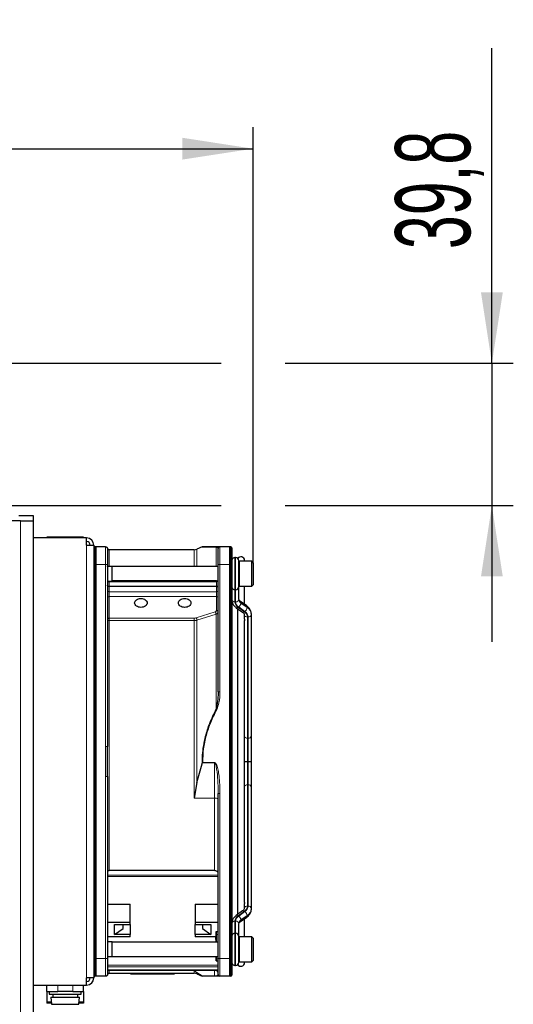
# Model space of a CAD drawing. Header units: millimetres. Extents: x 5 to 418, y 2 to 292.
# Tile 78 of 82: x 231 to 254, y 217 to 263. Entities that reach past the tile are written whole.
import ezdxf

# ---------------------------------------------------------------- set-up
doc = ezdxf.new("R2010")
doc.units = ezdxf.units.MM
doc.layers.add('SLD-0', color=7, linetype='Continuous')
doc.styles.add('SLDTEXTSTYLE1', font='TXT', dxfattribs={"width": 0.605})
doc.dimstyles.new('SLDDIMSTYLE1', dxfattribs={"dimtxt": 3.5, "dimasz": 3.302, "dimexe": 0, "dimexo": 0.0625, "dimgap": 0.875, "dimtad": 1, "dimlfac": 6, "dimrnd": 1e-09, "dimzin": 12, "dimdsep": 46, "dimtxsty": 'SLDTEXTSTYLE1', "dimsah": 1, "dimcen": 0.09, "dimadec": 0, "dimazin": 3, "dimtfac": 1, "dimtofl": 0, "dimtmove": 0, "dimatfit": 3, "dimfxl": 1, "dimfrac": 2, "dimtolj": 1, "dimtzin": 12, "dimarcsym": 0})
doc.dimstyles.new('SLDDIMSTYLE2', dxfattribs={"dimtxt": 3.5, "dimasz": 3.302, "dimexe": 0, "dimexo": 0.0625, "dimgap": 0.875, "dimtad": 1, "dimlfac": 6, "dimrnd": 1e-09, "dimzin": 12, "dimdsep": 46, "dimtxsty": 'SLDTEXTSTYLE1', "dimsah": 1, "dimcen": 0.09, "dimadec": 0, "dimazin": 3, "dimtfac": 1, "dimtmove": 0, "dimatfit": 0, "dimfxl": 1, "dimfrac": 2, "dimtolj": 1, "dimtzin": 12, "dimarcsym": 0})

# ---------------------------------------------------------------- blocks, each defined once
blk = doc.blocks.new('_D_2')
at = {"layer": 'SLD-0', "color": 7}
for p, q in [((192.709, 246.535), (192.709, 257.535)), ((242.126, 237.243), (242.126, 257.535)), ((192.709, 256.535), (242.126, 256.535))]:
    blk.add_line(p, q, dxfattribs=at)
for points in [[(192.709, 256.535), (196.011, 256.027), (196.011, 257.043)], [(242.126, 256.535), (238.824, 257.043), (238.824, 256.027)]]:
    blk.add_solid(points, dxfattribs=at)
at = {"layer": 'SLD-0', "color": 7, "insert": (211.402, 261.047), "char_height": 3.5, "attachment_point": 1, "style": 'SLDTEXTSTYLE1'}
blk.add_mtext('296,5', dxfattribs=at)
blk = doc.blocks.new('_D_3')
at = {"layer": 'SLD-0', "color": 7}
for p, q in [((253.262, 246.535), (253.262, 261.214)), ((199.876, 246.535), (240.626, 246.535)), ((243.626, 246.535), (254.262, 246.535)), ((253.262, 246.535), (253.262, 239.902)), ((230.522, 239.902), (240.626, 239.902)), ((243.626, 239.902), (254.262, 239.902)), ((253.262, 239.902), (253.262, 233.552))]:
    blk.add_line(p, q, dxfattribs=at)
for points in [[(253.262, 246.535), (253.77, 249.837), (252.754, 249.837)], [(253.262, 239.902), (252.754, 236.6), (253.77, 236.6)]]:
    blk.add_solid(points, dxfattribs=at)
at = {"layer": 'SLD-0', "color": 7, "insert": (248.751, 251.856), "char_height": 3.5, "attachment_point": 1, "rotation": 90, "style": 'SLDTEXTSTYLE1'}
blk.add_mtext('39,8', dxfattribs=at)

msp = doc.modelspace()

# ---------------------------------------------------------------- linework, layer by layer
at = {"color": 7, "linetype": 'Continuous', "lineweight": 25}
for p, q in [((231.2759, 239.1933), (230.8593, 239.1933)), ((231.1926, 239.4433), (231.8593, 239.4433)), ((231.2759, 239.1933), (231.8593, 239.1933)), ((231.8593, 239.4433), (231.8593, 239.1933)), ((231.8593, 239.1933), (231.8593, 190.8599)), ((234.3593, 238.3933), (231.8593, 238.3933)), ((232.9568, 238.4266), (232.5084, 238.4266)), ((232.5084, 238.4266), (232.5084, 238.3933)), ((232.9568, 238.4266), (232.9568, 238.3933)), ((233.7618, 238.4266), (232.9568, 238.4266)), ((234.2101, 238.4266), (233.7618, 238.4266)), ((233.7618, 238.4266), (233.7618, 238.3933)), ((234.2101, 238.4266), (234.2101, 238.3933)), ((234.3593, 238.0599), (234.3593, 238.3933)), ((234.3593, 238.0599), (234.6926, 238.0599)), ((234.6926, 238.0599), (234.6926, 217.8933)), ((234.7993, 237.9849), (234.7382, 237.9796)), ((234.7993, 237.1516), (234.7993, 237.9849)), ((235.2427, 237.9849), (234.7993, 237.9849)), ((239.3685, 237.8433), (235.4093, 237.8433)), ((239.7413, 237.9777), (239.5041, 237.8721)), ((239.7558, 237.9826), (239.7426, 237.9777)), ((239.7558, 237.9826), (239.7762, 237.9849)), ((240.4899, 237.9116), (240.4926, 237.9016)), ((241.0193, 237.9849), (240.5759, 237.9849)), ((241.0193, 237.9849), (241.0193, 237.1516)), ((241.0803, 237.9796), (241.0193, 237.9849)), ((241.3093, 237.4766), (241.2759, 237.4766)), ((241.4593, 236.1266), (241.4593, 237.3266)), ((242.0593, 237.3099), (241.4926, 237.3099)), ((241.7259, 237.3099), (241.7259, 237.3516)), ((242.1259, 237.2433), (242.0593, 237.3099)), ((242.0593, 236.1433), (242.0593, 237.3099)), ((242.1259, 237.2433), (242.1259, 236.2099)), ((234.7993, 218.8016), (234.7993, 237.1516)), ((235.3259, 237.1516), (235.3259, 228.6815)), ((235.5426, 237.0683), (235.3259, 237.0683)), ((235.3288, 237.0678), (235.3397, 237.1516)), ((235.5426, 236.5619), (235.5426, 237.0683)), ((240.4926, 237.0599), (235.5426, 237.0599)), ((240.4926, 231.2274), (240.4926, 237.1516)), ((241.0193, 237.1516), (241.0193, 218.8016)), ((241.1259, 237.1516), (241.1259, 218.8016)), ((235.3259, 236.3849), (235.5426, 236.3849)), ((235.5426, 236.3849), (235.5426, 236.5619)), ((235.5426, 236.3933), (240.4926, 236.3933)), ((240.4093, 236.3927), (235.5426, 236.3927)), ((240.4187, 236.3933), (240.4093, 236.3927)), ((240.4093, 236.1319), (235.4093, 236.1319)), ((241.2759, 235.9766), (241.3093, 235.9766)), ((241.4593, 236.111), (241.4593, 236.1266)), ((241.4593, 235.5258), (241.4593, 236.111)), ((241.4926, 236.1433), (242.0593, 236.1433)), ((241.7259, 235.2969), (241.7259, 236.1433)), ((242.0593, 236.1433), (242.1259, 236.2099)), ((241.8279, 235.2248), (241.5374, 235.4302)), ((241.3406, 235.145), (241.6311, 234.9396)), ((241.3926, 235.1082), (241.3926, 220.845)), ((241.7093, 234.8204), (241.7093, 234.6453)), ((241.7259, 221.408), (241.7259, 234.546)), ((242.0426, 234.8204), (242.0426, 234.844)), ((242.0426, 229.1685), (242.0426, 234.8204)), ((235.3389, 233.4243), (235.3259, 233.3361)), ((235.3332, 233.4398), (235.3338, 233.3897)), ((240.4763, 230.8726), (240.3937, 230.4132)), ((242.0426, 227.9766), (242.0426, 229.1685)), ((235.3259, 227.2719), (235.3259, 228.6815)), ((239.5041, 227.0065), (239.7425, 227.876)), ((239.7756, 227.9241), (239.7613, 227.9096)), ((241.8593, 227.9766), (241.8926, 227.9766)), ((242.0426, 226.7848), (242.0426, 227.9766)), ((235.3259, 227.2719), (235.3259, 218.8016)), ((239.5041, 227.0065), (239.3685, 226.2633)), ((242.0426, 221.1328), (242.0426, 226.7848)), ((240.4926, 218.8016), (240.4926, 226.4844)), ((240.3259, 222.892), (235.4093, 222.892)), ((235.3259, 221.3357), (236.3926, 221.3357)), ((236.3926, 220.4963), (236.3926, 221.3357)), ((239.4259, 221.3357), (240.4926, 221.3357)), ((239.4259, 221.3357), (239.4259, 220.4963)), ((241.7093, 221.3079), (241.7093, 221.1328)), ((241.6311, 221.0136), (241.3406, 220.8082)), ((241.5374, 220.5231), (241.8279, 220.7284)), ((242.0426, 221.1092), (242.0426, 221.1328)), ((235.3259, 220.4963), (236.3926, 220.4963)), ((235.6593, 220.387), (236.3926, 220.387)), ((235.6593, 219.9156), (235.6593, 220.387)), ((236.0593, 220.1984), (236.0593, 220.387)), ((236.3926, 220.387), (236.3926, 220.4963)), ((236.3926, 220.387), (236.3926, 219.9156)), ((239.4259, 220.4963), (240.4926, 220.4963)), ((239.4259, 220.4963), (239.4259, 220.387)), ((239.4259, 220.387), (240.1593, 220.387)), ((239.4259, 219.9156), (239.4259, 220.387)), ((239.7593, 220.387), (239.7593, 220.1984)), ((240.1593, 220.387), (240.1593, 219.9156)), ((241.4593, 219.8422), (241.4593, 220.4274)), ((241.7259, 219.8099), (241.7259, 220.6563)), ((236.3926, 219.8062), (235.3259, 219.8062)), ((235.6593, 219.9156), (236.0593, 220.1984)), ((236.3926, 219.9156), (235.6593, 219.9156)), ((236.3926, 219.8062), (236.3926, 219.9156)), ((239.4259, 219.9156), (239.4259, 219.8062)), ((240.1593, 219.9156), (239.4259, 219.9156)), ((240.4028, 219.8062), (239.4259, 219.8062)), ((239.7593, 220.1984), (240.1593, 219.9156)), ((240.3926, 219.6799), (240.3926, 219.8062)), ((240.3988, 219.5599), (240.3977, 219.8062)), ((240.4028, 220.0496), (240.4926, 220.0496)), ((240.4028, 220.0496), (240.4028, 219.8062)), ((240.4044, 219.9126), (240.4028, 220.0496)), ((240.4028, 219.8062), (240.4041, 219.7033)), ((241.2759, 219.9766), (241.3093, 219.9766)), ((241.4593, 219.8266), (241.4593, 219.8422)), ((241.4593, 218.6267), (241.4593, 219.8266)), ((242.0593, 219.8099), (241.4926, 219.8099)), ((242.1259, 219.7433), (242.0593, 219.8099)), ((242.0593, 218.7065), (242.0593, 219.8099)), ((235.5426, 219.5683), (235.3259, 219.5683)), ((235.5426, 218.8849), (235.5426, 219.5683)), ((240.4926, 219.5599), (235.5426, 219.5599)), ((240.3926, 219.6799), (240.3941, 219.5599)), ((240.4041, 219.7033), (240.4047, 219.5599)), ((242.1259, 219.7433), (242.1259, 218.7659)), ((235.3259, 218.8849), (235.5426, 218.8849)), ((235.5426, 218.8933), (240.4926, 218.8933)), ((240.4028, 218.8933), (240.4044, 218.7748)), ((240.4071, 218.7868), (240.4071, 218.8933)), ((234.7993, 217.9683), (234.7993, 218.8016)), ((240.4035, 218.6892), (240.4926, 218.6892)), ((241.0193, 218.8016), (241.0193, 217.9683)), ((241.2759, 218.4766), (241.3093, 218.4766)), ((241.4926, 218.6433), (242.0593, 218.6433)), ((241.7259, 218.6016), (241.7259, 218.6433)), ((242.0593, 218.6433), (242.1259, 218.7099)), ((242.0593, 218.6433), (242.0593, 218.7065)), ((242.1259, 218.7659), (242.1259, 218.7099)), ((234.7993, 217.9683), (234.7382, 217.9736)), ((235.2427, 217.9683), (234.7993, 217.9683)), ((235.3259, 218.2619), (240.4926, 218.2619)), ((235.4093, 218.1099), (236.4093, 218.1099)), ((236.4093, 218.1174), (238.4593, 218.1174)), ((236.4093, 218.084), (236.4093, 218.1174)), ((238.4593, 218.084), (236.4093, 218.084)), ((236.4093, 218.0767), (237.9426, 218.0767)), ((237.9426, 218.0767), (237.9426, 218.0768)), ((237.9426, 218.0766), (238.0191, 218.0766)), ((238.0191, 218.0779), (238.4593, 218.084)), ((238.4593, 218.084), (238.4593, 218.1174)), ((238.4593, 218.1099), (239.3685, 218.1099)), ((239.5041, 218.1288), (239.3685, 218.2598)), ((239.7425, 217.9755), (239.5041, 218.1288)), ((239.5041, 218.0811), (239.7432, 217.9746)), ((239.7756, 217.9683), (239.7613, 217.9695)), ((240.3259, 217.9683), (239.7756, 217.9683)), ((240.3259, 217.9683), (240.3259, 217.9695)), ((240.5466, 217.9729), (240.5411, 217.9726)), ((240.5478, 217.9732), (240.5475, 217.9731)), ((241.0193, 217.9683), (240.5759, 217.9683)), ((241.0803, 217.9736), (241.0193, 217.9683)), ((231.8593, 217.5599), (234.3593, 217.5599)), ((232.5084, 217.2633), (232.5084, 217.5599)), ((234.2101, 217.2633), (234.2101, 217.5599)), ((234.3593, 217.5599), (234.3593, 217.8933)), ((234.6926, 217.8933), (234.3593, 217.8933)), ((232.5084, 217.2633), (233.0084, 217.2633)), ((232.5084, 217.2633), (232.5084, 216.7779)), ((232.6093, 217.2633), (232.6093, 217.1299)), ((232.6093, 217.1299), (234.1093, 217.1299)), ((232.7759, 217.1299), (232.7759, 216.9966)), ((233.7101, 217.2633), (233.0084, 217.2633)), ((233.7101, 217.2633), (234.2101, 217.2633)), ((233.9426, 216.9966), (233.9426, 217.1299)), ((234.1093, 217.1299), (234.1093, 217.2633)), ((234.2101, 217.2633), (234.2101, 216.7779)), ((232.5084, 216.7779), (232.5084, 216.7133)), ((232.7138, 216.7133), (232.5084, 216.7133)), ((232.6926, 216.9966), (232.7176, 216.6633)), ((232.6926, 216.9966), (234.0259, 216.9966)), ((232.7176, 216.6633), (234.0009, 216.6633)), ((234.0009, 216.6633), (234.0259, 216.9966)), ((234.2101, 216.7133), (234.0047, 216.7133)), ((234.2101, 216.7779), (234.2101, 216.7133))]:
    msp.add_line(p, q, dxfattribs=at)
at = {"color": 7, "linetype": 'Continuous', "lineweight": 18}
for p, q in [((231.2759, 239.1933), (231.2759, 190.8599)), ((234.3593, 217.8933), (234.3593, 238.0599)), ((234.7382, 237.1516), (234.7382, 237.9796)), ((235.3264, 237.9081), (235.3268, 237.9139)), ((235.4093, 237.8433), (235.4093, 237.0683)), ((239.3685, 237.0599), (239.3685, 237.8433)), ((240.5759, 237.9849), (240.5759, 237.1516)), ((241.0803, 237.9796), (241.0803, 237.1516)), ((241.2759, 235.9766), (241.2759, 237.4766)), ((241.3093, 237.4766), (241.3093, 235.9766)), ((241.4926, 237.3099), (241.4926, 236.1433)), ((234.7382, 237.1516), (234.6926, 237.1516)), ((234.7382, 218.8016), (234.7382, 237.1516)), ((234.7993, 237.1516), (234.7382, 237.1516)), ((235.2427, 237.1516), (234.7993, 237.1516)), ((235.2429, 228.6815), (235.2427, 237.1516)), ((240.5759, 237.1516), (240.4926, 237.1516)), ((240.5759, 237.1516), (240.5759, 231.2274)), ((241.0193, 237.1516), (240.5759, 237.1516)), ((241.0803, 237.1516), (241.0193, 237.1516)), ((241.0803, 237.1516), (241.0803, 218.8016)), ((241.1259, 237.1516), (241.0803, 237.1516)), ((235.4093, 236.3849), (235.4093, 236.3499)), ((235.4093, 236.3499), (235.4093, 236.1319)), ((240.4093, 236.3499), (235.4093, 236.3499)), ((240.4093, 236.3499), (240.4093, 236.3927)), ((240.4093, 236.1319), (240.4093, 236.3499)), ((235.4093, 236.1319), (235.4093, 235.8898)), ((235.4093, 235.8898), (235.4093, 235.6604)), ((235.4093, 235.8898), (240.4093, 235.8898)), ((240.4093, 235.8898), (240.4093, 236.1319)), ((240.4093, 235.6604), (240.4093, 235.8898)), ((241.2759, 235.4197), (241.2759, 235.9766)), ((241.3093, 235.9766), (241.3093, 235.4197)), ((235.4093, 235.6604), (235.4093, 234.6591)), ((240.4093, 235.6604), (235.4093, 235.6604)), ((240.4093, 235.0089), (240.4093, 235.6604)), ((241.5569, 235.3591), (241.5569, 235.3827)), ((241.5569, 235.3827), (241.8473, 235.1773)), ((239.4702, 234.6744), (240.3598, 234.9549)), ((241.7177, 234.956), (241.4272, 235.1614)), ((241.4508, 235.1781), (241.7413, 234.9727)), ((241.8473, 235.1537), (241.5569, 235.3591)), ((241.8473, 235.1773), (241.8473, 235.1537)), ((235.4093, 234.6591), (239.3685, 234.6591)), ((235.4093, 234.6591), (235.4093, 234.5447)), ((235.4093, 234.5447), (235.4093, 222.892)), ((239.3685, 234.5447), (235.4093, 234.5447)), ((239.3685, 226.2633), (239.3685, 234.5447)), ((240.3937, 234.8452), (239.5041, 234.5648)), ((241.8593, 229.0624), (241.8593, 234.7143)), ((241.8926, 234.7143), (241.8926, 229.0624)), ((241.8593, 229.0624), (241.8926, 229.0624)), ((241.8593, 227.9766), (241.8593, 229.0624)), ((241.8926, 229.0624), (241.8926, 227.9766)), ((239.7613, 227.9096), (240.3259, 227.9096)), ((239.7756, 227.9241), (240.3259, 227.9241)), ((240.3259, 227.9241), (240.3259, 227.9096)), ((240.3259, 227.9096), (240.3259, 226.2633)), ((241.8593, 226.8908), (241.8593, 227.9766)), ((241.8926, 227.9766), (241.8926, 226.8908)), ((235.2429, 227.2717), (235.2427, 218.8016)), ((241.8593, 221.2389), (241.8593, 226.8908)), ((241.8593, 226.8908), (241.8926, 226.8908)), ((241.8926, 226.8908), (241.8926, 221.2389)), ((240.3259, 226.2633), (239.3685, 226.2633)), ((240.3259, 222.892), (240.3259, 226.2633)), ((240.5759, 218.8016), (240.5759, 226.4844)), ((240.4926, 222.685), (235.3259, 222.685)), ((240.4926, 222.6162), (235.3259, 222.6162)), ((241.4272, 220.7918), (241.7177, 220.9972)), ((241.7413, 220.9805), (241.4508, 220.7752)), ((241.5569, 220.5941), (241.8473, 220.7995)), ((241.8473, 220.7759), (241.5569, 220.5705)), ((241.8473, 220.7995), (241.8473, 220.7759)), ((241.2759, 219.9766), (241.2759, 220.5335)), ((241.3093, 220.5335), (241.3093, 219.9766)), ((241.5569, 220.5705), (241.5569, 220.5941)), ((240.4044, 219.9126), (240.4926, 219.9126)), ((241.2759, 218.4766), (241.2759, 219.9766)), ((241.3093, 219.9766), (241.3093, 218.4766)), ((241.4926, 219.8099), (241.4926, 218.7065)), ((234.7382, 218.8016), (234.6926, 218.8016)), ((234.7993, 218.8016), (234.7382, 218.8016)), ((234.7382, 217.9736), (234.7382, 218.8016)), ((235.2427, 218.8016), (234.7993, 218.8016)), ((235.3259, 218.4802), (240.4926, 218.4802)), ((235.3259, 218.4107), (240.4926, 218.4107)), ((240.4926, 218.7868), (240.4071, 218.7868)), ((240.4926, 218.8016), (240.5759, 218.8016)), ((240.5759, 218.8016), (241.0193, 218.8016)), ((240.5759, 217.9683), (240.5759, 218.8016)), ((241.0193, 218.8016), (241.0803, 218.8016)), ((241.0803, 218.8016), (241.0803, 217.9736)), ((241.0803, 218.8016), (241.1259, 218.8016)), ((241.4926, 218.7065), (241.4926, 218.6433)), ((240.4926, 218.2765), (235.3259, 218.2765)), ((235.3259, 218.0516), (235.3259, 218.0516)), ((235.4093, 218.2619), (235.4093, 218.1099)), ((239.3685, 218.2598), (240.3259, 218.2598)), ((239.3685, 218.1099), (239.3685, 218.2598)), ((239.5041, 218.1288), (239.5041, 218.0811)), ((240.3259, 217.9695), (239.7613, 217.9695)), ((240.3259, 218.2598), (240.3259, 217.9695)), ((240.4901, 218.0416), (240.4926, 218.0516)), ((233.0084, 217.2633), (233.0084, 217.5599)), ((233.7101, 217.2633), (233.7101, 217.5599)), ((232.709, 216.7779), (232.5084, 216.7779)), ((234.2101, 216.7779), (234.0095, 216.7779))]:
    msp.add_line(p, q, dxfattribs=at)
at = {"color": 7, "linetype": 'Continuous', "lineweight": 18, "flags": 128}
for points in [[(239.5041, 237.8721), (239.5041, 237.8679), (239.5041, 237.8158), (239.5041, 237.7042), (239.5041, 237.5339), (239.5041, 237.3059), (239.5041, 237.0599)], [(240.3937, 237.0599), (240.3937, 237.0819), (240.3937, 237.3594), (240.3937, 237.6014), (240.3937, 237.807), (240.3937, 237.9756)], [(241.1259, 236.111), (241.1288, 236.0903), (241.1357, 236.0734)], [(241.4495, 236.0734), (241.4564, 236.0903), (241.4593, 236.111)], [(239.5041, 234.5648), (239.5041, 233.9326), (239.5041, 233.2597), (239.5041, 232.5507), (239.5041, 231.8104), (239.5041, 231.044), (239.5041, 230.2566), (239.5041, 229.4536), (239.5041, 228.6406), (239.5041, 227.823), (239.5041, 227.0065)], [(240.3937, 230.4132), (240.3937, 231.0228), (240.3937, 231.6209), (240.3937, 232.2051), (240.3937, 232.7735), (240.3937, 233.3237), (240.3937, 233.8537), (240.3937, 234.3615), (240.3937, 234.8452)], [(241.1259, 219.8422), (241.1288, 219.8629), (241.1357, 219.8798)], [(241.4495, 219.8798), (241.4564, 219.8629), (241.4593, 219.8422)]]:
    msp.add_lwpolyline(points, dxfattribs=at)
at = {"color": 7, "linetype": 'Continuous', "lineweight": 25}
for centre, radius, start, end in [((234.3593, 238.0599), 0.3333, 0, 90), ((234.3593, 238.0599), 0.1667, 0, 90), ((234.7426, 237.9298), 0.05, 95, 180), ((235.4093, 237.9266), 0.0833, 180, 270), ((239.3685, 238.1766), 0.3333, 270, 294), ((240.5759, 237.9016), 0.0833, 90, 180), ((241.0759, 237.9298), 0.05, 0, 85), ((241.2759, 237.3266), 0.15, 90, 180), ((241.3093, 237.3266), 0.15, 0, 90), ((241.5593, 237.3516), 0.1667, 0, 150.47232), ((241.4926, 237.2766), 0.0333, 90, 180), ((241.2759, 236.1266), 0.15, 180, 270), ((241.3093, 236.1266), 0.15, 270, 0), ((241.4926, 236.1766), 0.0333, 180, 270), ((241.2759, 219.8266), 0.15, 90, 180), ((241.3093, 219.8266), 0.15, 0, 90), ((241.4926, 219.7766), 0.0333, 90, 180), ((241.2759, 218.6266), 0.15, 180, 270), ((241.3093, 218.6266), 0.15, 270, 0), ((241.5593, 218.6016), 0.1667, 209.52767, 0), ((241.4926, 218.6766), 0.0333, 180, 270), ((234.7426, 218.0234), 0.05, 180, 265), ((235.4093, 218.0266), 0.0833, 90, 180), ((239.3685, 217.7766), 0.3333, 66, 90), ((240.5759, 218.0516), 0.0833, 180, 270), ((241.0759, 218.0234), 0.05, 275, 0), ((234.3593, 217.8933), 0.3333, 270, 0), ((234.3593, 217.8933), 0.1667, 270, 0)]:
    msp.add_arc(centre, radius, start, end, dxfattribs=at)
at = {"color": 7, "linetype": 'Continuous', "lineweight": 18}
for centre, radius, start, end in [((235.4047, 236.4381), 0.0883, 217.02962, 272.95417), ((240.4166, 236.4311), 0.0815, 264.85553, 332.34624), ((235.3977, 235.9627), 0.0739, 193.46256, 278.96205), ((240.4208, 235.9627), 0.0739, 261.03793, 346.53743), ((235.3988, 235.5867), 0.0744, 81.95053, 168.57825), ((240.4197, 235.5867), 0.0744, 11.42176, 98.04948), ((241.2572, 235.5523), 0.1339, 191.42175, 278.04947), ((241.599, 235.4355), 0.3235, 182.7971, 237.92528), ((241.328, 235.5523), 0.1339, 261.95053, 348.57825), ((241.6115, 235.4345), 0.3026, 182.7971, 237.92528), ((241.6677, 235.5595), 0.2087, 182.7971, 237.92528), ((241.6677, 235.536), 0.2087, 182.7971, 237.92528), ((241.5034, 235.3886), 0.0538, 353.70485, 49.5859), ((241.3714, 235.2193), 0.0805, 247.5195, 313.93895), ((241.3047, 235.3852), 0.2535, 305.18752, 354.09009), ((241.6619, 235.014), 0.0805, 247.51799, 313.93917), ((241.557, 234.6996), 0.3026, 2.7971, 57.92528), ((241.5952, 235.1798), 0.2535, 305.18752, 354.09009), ((241.5695, 234.6986), 0.3235, 2.7971, 57.92528), ((241.7943, 235.1833), 0.0534, 353.56575, 51.01931), ((241.6257, 234.8236), 0.4174, 2.7971, 57.92528), ((241.6257, 234.8), 0.4174, 2.7971, 57.92528), ((241.8405, 234.8469), 0.1339, 191.42175, 278.04947), ((241.9113, 234.8469), 0.1339, 261.95053, 348.57825), ((241.8504, 229.2252), 0.1631, 220.24364, 273.11842), ((241.9113, 229.195), 0.1339, 261.95053, 348.57825), ((241.8504, 226.728), 0.1631, 86.88158, 139.75636), ((241.9113, 226.7582), 0.1339, 11.42175, 98.04947), ((240.3663, 226.0016), 0.2648, 61.51842, 98.77947), ((241.8405, 221.1063), 0.1339, 81.95053, 168.57825), ((241.557, 221.2536), 0.3026, 302.07472, 357.2029), ((241.5695, 221.2547), 0.3235, 302.07472, 357.2029), ((241.9113, 221.1063), 0.1339, 11.42175, 98.04947), ((241.599, 220.5177), 0.3235, 122.07472, 177.2029), ((241.6115, 220.5187), 0.3026, 122.07472, 177.2029), ((241.3714, 220.7339), 0.0805, 46.06062, 112.48336), ((241.3047, 220.568), 0.2535, 5.90991, 54.81248), ((241.6619, 220.9393), 0.0805, 46.06083, 112.48201), ((241.5952, 220.7734), 0.2535, 5.90991, 54.81248), ((241.7943, 220.7699), 0.0534, 308.98069, 6.43425), ((241.6257, 221.1532), 0.4174, 302.07472, 357.2029), ((241.6257, 221.1296), 0.4174, 302.07472, 357.2029), ((241.2572, 220.4009), 0.1339, 81.95053, 168.57825), ((241.328, 220.4009), 0.1339, 11.42175, 98.04947), ((241.6677, 220.4173), 0.2087, 122.07472, 177.2029), ((241.6677, 220.3937), 0.2087, 122.07472, 177.2029), ((241.5034, 220.5646), 0.0538, 310.4141, 6.29515), ((240.3272, 218.0944), 0.1654, 0.44191, 90.43519)]:
    msp.add_arc(centre, radius, start, end, dxfattribs=at)
at = {"color": 7, "linetype": 'Continuous', "lineweight": 25}
for points in [[(235.2427, 237.9849), (235.2536, 237.9837), (235.2754, 237.9812), (235.3029, 237.9619), (235.3222, 237.9344), (235.3247, 237.9125), (235.3259, 237.9016)], [(235.3259, 237.9016), (235.3259, 237.8903), (235.3259, 237.8678), (235.3259, 237.6943), (235.3259, 237.4464), (235.3259, 237.2498), (235.3259, 237.1516)], [(236.8884, 235.1596), (236.8502, 235.1627), (236.7739, 235.1689), (236.6768, 235.2166), (236.6119, 235.2848), (236.5892, 235.3659), (236.6119, 235.447), (236.6768, 235.5151), (236.7739, 235.5628), (236.8502, 235.569), (236.8884, 235.5721)], [(236.8884, 235.5721), (236.9266, 235.569), (237.0029, 235.5628), (237.1, 235.5151), (237.1649, 235.447), (237.1877, 235.3659), (237.1649, 235.2848), (237.1, 235.2166), (237.0029, 235.1689), (236.9266, 235.1627), (236.8884, 235.1596)], [(238.9301, 235.1596), (238.8919, 235.1627), (238.8156, 235.1689), (238.7185, 235.2166), (238.6536, 235.2848), (238.6308, 235.3659), (238.6536, 235.447), (238.7185, 235.5151), (238.8156, 235.5628), (238.8919, 235.569), (238.9301, 235.5721)], [(238.9301, 235.5721), (238.9683, 235.569), (239.0446, 235.5628), (239.1417, 235.5151), (239.2066, 235.447), (239.2293, 235.3659), (239.2066, 235.2848), (239.1417, 235.2166), (239.0446, 235.1689), (238.9683, 235.1627), (238.9301, 235.1596)], [(235.3259, 218.8016), (235.3259, 218.7033), (235.3259, 218.5068), (235.3259, 218.2589), (235.3259, 218.0854), (235.3259, 218.0629), (235.3259, 218.0516)], [(240.4926, 218.0516), (240.4926, 218.0629), (240.4926, 218.0854), (240.4926, 218.2589), (240.4926, 218.5068), (240.4926, 218.7033), (240.4926, 218.8016)], [(235.3259, 218.0516), (235.3247, 218.0407), (235.3222, 218.0189), (235.3029, 217.9914), (235.2754, 217.9721), (235.2536, 217.9695), (235.2427, 217.9683)]]:
    msp.add_open_spline(points, degree=3, dxfattribs=at)
at = {"color": 7, "linetype": 'Continuous', "lineweight": 18}
for points in [[(235.2427, 237.1516), (235.2427, 237.2608), (235.2427, 237.4792), (235.2427, 237.7547), (235.2427, 237.9474), (235.2427, 237.9724), (235.2427, 237.9849)], [(235.3259, 237.1516), (235.3247, 237.1516), (235.3222, 237.1516), (235.3029, 237.1516), (235.2754, 237.1516), (235.2536, 237.1516), (235.2427, 237.1516)], [(240.3598, 234.9549), (240.3641, 234.9473), (240.3727, 234.932), (240.3837, 234.9018), (240.3916, 234.8708), (240.393, 234.8538), (240.3937, 234.8452)], [(235.3259, 234.6002), (235.3272, 234.6079), (235.3297, 234.6234), (235.3489, 234.6429), (235.3765, 234.6565), (235.3983, 234.6583), (235.4093, 234.6591)], [(235.3259, 234.6002), (235.3272, 234.5929), (235.3297, 234.5784), (235.3489, 234.5601), (235.3765, 234.5472), (235.3983, 234.5456), (235.4093, 234.5447)], [(239.4702, 234.6744), (239.4745, 234.6668), (239.4831, 234.6515), (239.4941, 234.6213), (239.502, 234.5904), (239.5034, 234.5733), (239.5041, 234.5648)], [(240.4926, 231.2274), (240.4938, 231.2274), (240.4963, 231.2274), (240.5156, 231.2274), (240.5432, 231.2274), (240.565, 231.2274), (240.5759, 231.2274)], [(235.3259, 228.6815), (235.3247, 228.6815), (235.3222, 228.6815), (235.303, 228.6815), (235.2755, 228.6815), (235.2538, 228.6815), (235.2429, 228.6815)], [(235.2429, 227.2717), (235.2538, 227.2717), (235.2755, 227.2718), (235.303, 227.2718), (235.3222, 227.2718), (235.3247, 227.2718), (235.3259, 227.2719)], [(240.4926, 226.4844), (240.4938, 226.4844), (240.4963, 226.4844), (240.5156, 226.4844), (240.5432, 226.4844), (240.565, 226.4844), (240.5759, 226.4844)], [(235.2427, 218.8016), (235.2536, 218.8016), (235.2754, 218.8016), (235.3029, 218.8016), (235.3222, 218.8016), (235.3247, 218.8016), (235.3259, 218.8016)], [(235.2427, 218.8016), (235.2427, 218.6924), (235.2427, 218.474), (235.2427, 218.1986), (235.2427, 218.0059), (235.2427, 217.9808), (235.2427, 217.9683)]]:
    msp.add_open_spline(points, degree=3, dxfattribs=at)
at = {"color": 7, "linetype": 'Continuous', "lineweight": 25}
for points, knots in [([(235.2512, 237.9833), (235.2552, 237.9833), (235.2648, 237.9835), (235.2795, 237.9778), (235.2892, 237.9717), (235.294, 237.9686)], [0, 0, 0, 0, 0.257644, 0.625123, 1, 1, 1, 1]), ([(235.327, 237.9134), (235.326, 237.9184), (235.3239, 237.9288), (235.317, 237.9436), (235.3073, 237.9575), (235.2985, 237.9649), (235.294, 237.9686)], [0, 0, 0, 0, 0.2326804, 0.4795807, 0.7369809, 1, 1, 1, 1]), ([(239.7413, 237.9777), (239.7413, 237.9777), (239.7286, 237.9777), (239.7733, 237.9777), (239.8838, 237.977), (240.0887, 237.9769), (240.2886, 237.976), (240.3937, 237.9756)], [0, 0, 0, 0, 0.0005696, 0.2301979, 0.4646888, 0.7186724, 1, 1, 1, 1]), ([(240.4276, 237.9849), (240.331, 237.9849), (240.1432, 237.9849), (239.9359, 237.9849), (239.8135, 237.9849), (239.7604, 237.9849), (239.7755, 237.9849), (239.7755, 237.9849)], [0, 0, 0, 0, 0.2571568, 0.5001664, 0.750208, 0.9999852, 1, 1, 1, 1]), ([(240.3937, 237.9756), (240.4046, 237.973), (240.4265, 237.9679), (240.4492, 237.958), (240.467, 237.9453), (240.4801, 237.9329), (240.4851, 237.9249), (240.4873, 237.9214)], [0, 0, 0, 0, 0.174104, 0.3521916, 0.6015075, 0.8206642, 1, 1, 1, 1]), ([(240.5759, 237.9849), (240.5704, 237.9849), (240.5612, 237.9849), (240.4657, 237.9849), (240.4276, 237.9849)], [0, 0, 0, 0, 0.6006547, 1, 1, 1, 1]), ([(240.4926, 237.1516), (240.4926, 237.246), (240.4926, 237.3911), (240.4926, 237.5657), (240.4926, 237.6859), (240.4926, 237.7827), (240.4926, 237.8762), (240.4926, 237.8916), (240.4926, 237.9016)], [0, 0, 0, 0, 0.2394568, 0.3683606, 0.5, 0.6316394, 0.7605432, 1, 1, 1, 1]), ([(241.1259, 237.9298), (241.1259, 237.9194), (241.1259, 237.9034), (241.1259, 237.8064), (241.1259, 237.7059), (241.1259, 237.5813), (241.1259, 237.4001), (241.1259, 237.2495), (241.1259, 237.1516)], [0, 0, 0, 0, 0.2394568, 0.3683607, 0.5, 0.6316393, 0.7605432, 1, 1, 1, 1]), ([(235.4093, 236.1319), (235.4006, 236.1325), (235.3818, 236.1337), (235.3598, 236.1426), (235.3442, 236.1534), (235.3343, 236.1641), (235.3273, 236.1768), (235.3264, 236.1861), (235.3259, 236.1909)], [0, 0, 0, 0, 0.1984979, 0.4308223, 0.560297, 0.6983202, 0.8448891, 1, 1, 1, 1]), ([(240.4093, 236.1319), (240.4179, 236.1325), (240.4367, 236.1336), (240.4587, 236.1424), (240.4743, 236.1532), (240.4842, 236.164), (240.4912, 236.1768), (240.4921, 236.1861), (240.4926, 236.1909)], [0, 0, 0, 0, 0.1984979, 0.4308223, 0.560297, 0.6983202, 0.8448891, 1, 1, 1, 1]), ([(241.1259, 235.5258), (241.1281, 235.494), (241.1337, 235.4138), (241.1881, 235.2926), (241.267, 235.2004), (241.3248, 235.1569), (241.3406, 235.145)], [0, 0, 0, 0, 0.2160866, 0.5441233, 0.8746145, 1, 1, 1, 1]), ([(241.5374, 235.4302), (241.5255, 235.4395), (241.4912, 235.4666), (241.4635, 235.5104), (241.4606, 235.5369), (241.4593, 235.5494)], [0, 0, 0, 0, 0.2188669, 0.6338676, 1, 1, 1, 1]), ([(240.4854, 234.9153), (240.4874, 234.9246), (240.4912, 234.9433), (240.4882, 234.9621), (240.4868, 234.9716)], [0, 0, 0, 0, 0.4983903, 1, 1, 1, 1]), ([(241.6311, 234.9396), (241.643, 234.9303), (241.6773, 234.9032), (241.705, 234.8594), (241.7079, 234.8328), (241.7093, 234.8204)], [0, 0, 0, 0, 0.2188669, 0.6338676, 1, 1, 1, 1]), ([(242.0426, 234.844), (242.0404, 234.8758), (242.0348, 234.956), (241.9804, 235.0772), (241.9015, 235.1694), (241.8438, 235.2128), (241.8279, 235.2248)], [0, 0, 0, 0, 0.21608659, 0.54412334, 0.87461449, 1, 1, 1, 1]), ([(241.7093, 234.6453), (241.7096, 234.6397), (241.7102, 234.6284), (241.7147, 234.6074), (241.7202, 234.5853), (241.7246, 234.5638), (241.7266, 234.5467), (241.7254, 234.5398), (241.725, 234.5375)], [0, 0, 0, 0, 0.1728311, 0.3463265, 0.5221428, 0.7047889, 0.8984385, 1, 1, 1, 1]), ([(240.4926, 231.2274), (240.4918, 231.1683), (240.4905, 231.0692), (240.4834, 230.958), (240.4787, 230.8989), (240.4769, 230.8797), (240.4763, 230.8726)], [0, 0, 0, 0, 0.4996329, 0.837034, 0.9402746, 1, 1, 1, 1]), ([(239.7425, 227.876), (239.7452, 227.8829), (239.7498, 227.895), (239.7579, 227.9053), (239.7613, 227.9096)], [0, 0, 0, 0, 0.571552, 1, 1, 1, 1]), ([(241.7093, 227.9766), (241.7093, 227.9766), (241.7093, 227.9766), (241.7128, 227.9766), (241.7297, 227.9766), (241.7639, 227.9766), (241.8087, 227.9766), (241.8424, 227.9766), (241.8593, 227.9766)], [0, 0, 0, 0, 0.0133406, 0.1422538, 0.3569997, 0.5714362, 0.7857154, 1, 1, 1, 1]), ([(241.8926, 227.9766), (241.9094, 227.9766), (241.9431, 227.9766), (241.988, 227.9766), (242.0221, 227.9766), (242.039, 227.9766), (242.0425, 227.9766), (242.0426, 227.9766), (242.0426, 227.9766)], [0, 0, 0, 0, 0.2142846, 0.4285638, 0.6430003, 0.8577462, 0.9866594, 1, 1, 1, 1]), ([(235.4093, 222.892), (235.3986, 222.8911), (235.3771, 222.8893), (235.3496, 222.8746), (235.3298, 222.8532), (235.3272, 222.8361), (235.3259, 222.8273)], [0, 0, 0, 0, 0.2373955, 0.4825613, 0.7367837, 1, 1, 1, 1]), ([(240.4926, 222.7626), (240.4898, 222.7804), (240.4845, 222.8148), (240.4449, 222.8575), (240.3901, 222.8864), (240.347, 222.8902), (240.3259, 222.892)], [0, 0, 0, 0, 0.2674714, 0.517881, 0.7633389, 1, 1, 1, 1]), ([(241.7257, 221.4106), (241.7258, 221.41), (241.7266, 221.4046), (241.7245, 221.389), (241.7197, 221.3658), (241.7137, 221.3417), (241.7098, 221.3218), (241.7094, 221.312), (241.7093, 221.3079)], [0, 0, 0, 0, 0.0236597, 0.2395551, 0.4578126, 0.6665406, 0.8623712, 1, 1, 1, 1]), ([(241.3406, 220.8082), (241.315, 220.7883), (241.2438, 220.7327), (241.1647, 220.6212), (241.1289, 220.5071), (241.1265, 220.444), (241.1259, 220.4274)], [0, 0, 0, 0, 0.2053246, 0.570669, 0.8876277, 1, 1, 1, 1]), ([(241.7093, 221.1328), (241.7087, 221.1255), (241.707, 221.1029), (241.689, 221.0619), (241.6483, 221.028), (241.6311, 221.0136)], [0, 0, 0, 0, 0.2186071, 0.6694809, 1, 1, 1, 1]), ([(241.8279, 220.7284), (241.8535, 220.7484), (241.9247, 220.804), (242.0038, 220.9155), (242.0396, 221.0296), (242.042, 221.0927), (242.0426, 221.1092)], [0, 0, 0, 0, 0.2053246, 0.570669, 0.8876277, 1, 1, 1, 1]), ([(241.4593, 220.4039), (241.4598, 220.4112), (241.4615, 220.4337), (241.4795, 220.4748), (241.5202, 220.5087), (241.5374, 220.5231)], [0, 0, 0, 0, 0.2186071, 0.6694809, 1, 1, 1, 1]), ([(240.4069, 219.5599), (240.4069, 219.5622), (240.4068, 219.5988), (240.4064, 219.6814), (240.4057, 219.7815), (240.405, 219.8594), (240.4046, 219.8948), (240.4044, 219.9126)], [0, 0, 0, 0, 0.0200751, 0.3296824, 0.6392921, 0.8185394, 1, 1, 1, 1]), ([(240.4044, 218.7748), (240.4046, 218.7605), (240.405, 218.732), (240.4057, 218.698), (240.4064, 218.6821), (240.4069, 218.7033), (240.4071, 218.7413), (240.4071, 218.7716), (240.4071, 218.7868)], [0, 0, 0, 0, 0.1352781, 0.2690563, 0.5000007, 0.7309433, 0.8646465, 1, 1, 1, 1]), ([(241.1259, 218.8016), (241.1259, 218.7037), (241.1259, 218.5531), (241.1259, 218.372), (241.1259, 218.2473), (241.1259, 218.1468), (241.1259, 218.0498), (241.1259, 218.0338), (241.1259, 218.0234)], [0, 0, 0, 0, 0.2394568, 0.3683607, 0.5, 0.6316393, 0.7605432, 1, 1, 1, 1]), ([(235.2936, 217.9843), (235.2981, 217.988), (235.3069, 217.9953), (235.3167, 218.0091), (235.3237, 218.0238), (235.3258, 218.0341), (235.3269, 218.0391)], [0, 0, 0, 0, 0.2626839, 0.5199654, 0.7669818, 1, 1, 1, 1]), ([(239.7613, 217.9695), (239.7579, 217.9703), (239.7498, 217.9721), (239.7452, 217.9743), (239.7425, 217.9755)], [0, 0, 0, 0, 0.42839285, 1, 1, 1, 1]), ([(240.5127, 217.9683), (240.5125, 217.9683), (240.5043, 217.9683), (240.4757, 217.9683), (240.4348, 217.9683), (240.3795, 217.9683), (240.351, 217.9683), (240.3365, 217.9683), (240.3294, 217.9683), (240.3259, 217.9683)], [0, 0, 0, 0, 0.0109204, 0.3630492, 0.7841867, 0.9142685, 0.9605062, 0.9806935, 1, 1, 1, 1])]:
    msp.add_open_spline(points, degree=3, knots=knots, dxfattribs=at)
at = {"color": 7, "linetype": 'Continuous', "lineweight": 18}
for points, knots in [([(240.3937, 237.9756), (240.3991, 237.9783), (240.4099, 237.9837), (240.4217, 237.9845), (240.4276, 237.9849)], [0, 0, 0, 0, 0.4999988, 1, 1, 1, 1]), ([(240.3598, 234.9549), (240.3669, 234.9577), (240.381, 234.9631), (240.3966, 234.9764), (240.4074, 234.9919), (240.4086, 235.0032), (240.4093, 235.0089)], [0, 0, 0, 0, 0.2489744, 0.5016355, 0.7507485, 1, 1, 1, 1]), ([(240.4865, 234.9715), (240.4864, 234.9719), (240.4843, 234.9797), (240.4688, 234.9924), (240.4422, 235.0063), (240.4202, 235.008), (240.4093, 235.0089)], [0, 0, 0, 0, 0.0137238, 0.3424825, 0.6712413, 1, 1, 1, 1]), ([(239.3685, 234.6591), (239.386, 234.6598), (239.4211, 234.661), (239.4538, 234.67), (239.4702, 234.6744)], [0, 0, 0, 0, 0.5, 1, 1, 1, 1]), ([(239.3685, 234.6591), (239.3685, 234.6509), (239.3685, 234.6343), (239.3685, 234.6026), (239.3685, 234.5706), (239.3685, 234.5534), (239.3685, 234.5447)], [0, 0, 0, 0, 0.2499978, 0.4999985, 0.7499993, 1, 1, 1, 1]), ([(239.3685, 234.5447), (239.3919, 234.5456), (239.4386, 234.5472), (239.4822, 234.5589), (239.5041, 234.5648)], [0, 0, 0, 0, 0.49999088, 1, 1, 1, 1]), ([(240.3937, 234.8452), (240.4062, 234.8498), (240.4322, 234.8594), (240.463, 234.8831), (240.4821, 234.904), (240.4848, 234.9171), (240.4852, 234.9189)], [0, 0, 0, 0, 0.28853796, 0.60383082, 0.94584163, 1, 1, 1, 1]), ([(240.5759, 231.2274), (240.5704, 231.0557), (240.5612, 230.7702), (240.4657, 230.502), (240.4276, 230.3952)], [0, 0, 0, 0, 0.6018028, 1, 1, 1, 1]), ([(240.3937, 230.4132), (240.2869, 230.1957), (240.0865, 229.7875), (239.9002, 229.2119), (239.7975, 228.715), (239.7421, 228.2894), (239.7424, 228.0093), (239.7425, 227.876)], [0, 0, 0, 0, 0.2743478, 0.5148195, 0.6829147, 0.8490274, 1, 1, 1, 1]), ([(240.4276, 230.3952), (240.3289, 230.1969), (240.1369, 229.8112), (239.9314, 229.1977), (239.796, 228.5701), (239.7824, 228.1394), (239.7756, 227.9241)], [0, 0, 0, 0, 0.25715775, 0.50012757, 0.75011106, 1, 1, 1, 1]), ([(240.4276, 230.3952), (240.4217, 230.3984), (240.4099, 230.4046), (240.3991, 230.4104), (240.3937, 230.4132)], [0, 0, 0, 0, 0.5000002, 1, 1, 1, 1]), ([(235.2429, 227.2717), (235.243, 227.4274), (235.2432, 227.6624), (235.2435, 227.9776), (235.2432, 228.2919), (235.243, 228.5268), (235.2429, 228.6815)], [0, 0, 0, 0, 0.3312488, 0.5000193, 0.6708228, 1, 1, 1, 1]), ([(240.3259, 227.9241), (240.3294, 227.9239), (240.3364, 227.9234), (240.3509, 227.918), (240.3791, 227.8966), (240.4125, 227.8404), (240.4477, 227.7489), (240.4887, 227.592), (240.5298, 227.3461), (240.5676, 226.9622), (240.5728, 226.6633), (240.5759, 226.4844)], [0, 0, 0, 0, 0.0068848, 0.0140824, 0.0305545, 0.0768222, 0.1421452, 0.2276111, 0.4009185, 0.6415951, 1, 1, 1, 1]), ([(240.3259, 227.9096), (240.3284, 227.9094), (240.3336, 227.9089), (240.3441, 227.9034), (240.3795, 227.8611), (240.4299, 227.6247), (240.4836, 227.1606), (240.4893, 226.7308), (240.4926, 226.4844)], [0, 0, 0, 0, 0.0051394, 0.0105956, 0.0239103, 0.1166497, 0.4936504, 1, 1, 1, 1]), ([(240.4926, 218.0516), (240.489, 218.0374), (240.4836, 218.0162), (240.443, 217.9918), (240.4087, 217.9794), (240.3794, 217.9739), (240.3596, 217.9706), (240.3439, 217.9698), (240.3335, 217.9696), (240.3284, 217.9695), (240.3259, 217.9695)], [0, 0, 0, 0, 0.5061076, 0.7582399, 0.8831861, 0.9471283, 0.9763112, 0.9894939, 0.9949035, 1, 1, 1, 1])]:
    msp.add_open_spline(points, degree=3, knots=knots, dxfattribs=at)

# ---------------------------------------------------------------- dimensions: what is measured, and where the dimension line sits
at = {"layer": 'SLD-0', "color": 7}
dim = msp.add_linear_dim(base=(253.2624, 239.9016), p1=(199.8759, 246.5349), p2=(230.5218, 239.9016), angle=90, dimstyle='SLDDIMSTYLE2', dxfattribs=at)
dim.commit()
dim.dimension.update_dxf_attribs({"geometry": '_D_3', "text_midpoint": (253.2624, 256.5349), "dimtype": 160})
dim = msp.add_linear_dim(base=(242.1259, 256.5349), p1=(192.7093, 246.5349), p2=(242.1259, 237.2433), dimstyle='SLDDIMSTYLE1', dxfattribs=at)
dim.commit()
dim.dimension.update_dxf_attribs({"geometry": '_D_2', "text_midpoint": (217.4176, 256.5349), "dimtype": 160})

doc.saveas('drawing.dxf')
